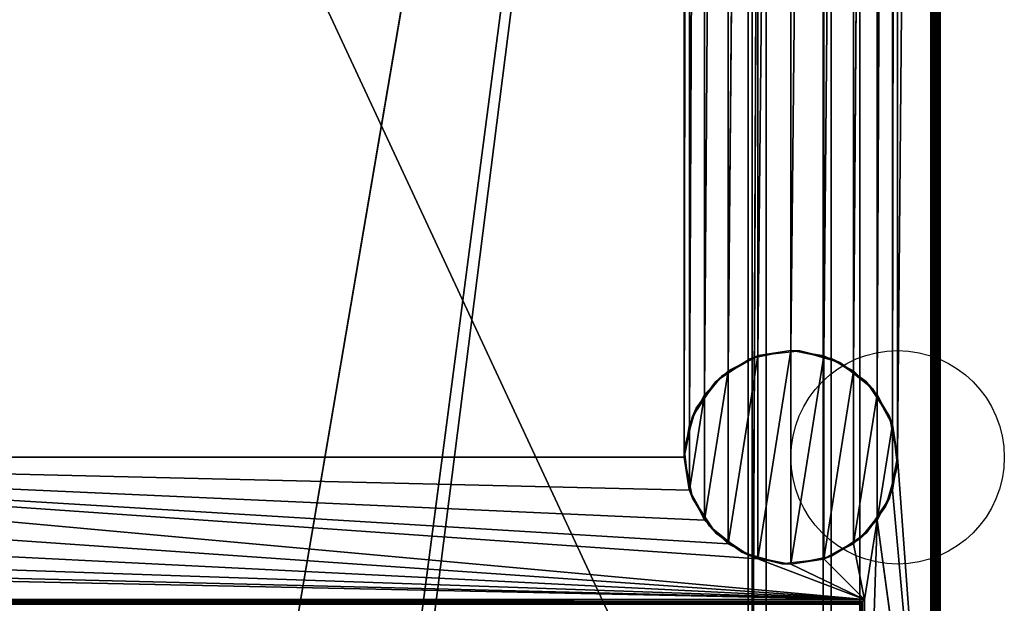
# Model space of a CAD drawing. Header units: millimetres. Extents: x -10 to 414, y -927 to 10.
# Tile 17 of 21: x 206 to 414, y -816 to -693. Entities that reach past the tile are written whole.
import ezdxf

# ---------------------------------------------------------------- set-up
doc = ezdxf.new("R2010")
doc.units = ezdxf.units.MM
doc.header["$MEASUREMENT"] = 0
for name, color, linetype, lineweight in [('0 Misc', 7, 'Continuous', 35), ('10 Raster Images', 7, 'Continuous', 35), ('5 Hatches', 7, 'Continuous', 35)]:
    doc.layers.add(name, color=color, linetype=linetype, lineweight=lineweight)

msp = doc.modelspace()

# ---------------------------------------------------------------- linework, layer by layer
at = {"layer": '0 Misc', "color": 160, "linetype": 'Continuous', "lineweight": 25}
for p, q in [((391, -785, 12), (398, -2, 12)), ((398, -881, 12), (398, -2, 12)), ((399, -1, 1195), (399, -899, 1195)), ((399, -2, 13), (399, -881, 13)), ((399, -881, 1173), (399, -2, 1173)), ((400, -1, 1174), (400, -899, 1174)), ((400, -899, 1194), (400, -1, 1194)), ((383, -17, 34.5), (383, -815, 34.5)), ((383, -17, 1173), (383, -881, 1173)), ((383, -881, 13), (383, -17, 1173)), ((383, -815.89, 33.95), (383, -17, 1173)), ((383, -815.71, 34.21), (383, -17, 1173)), ((383, -815.45, 34.39), (383, -17, 1173)), ((383, -815.16, 34.49), (383, -17, 1173)), ((383, -815, 34.5), (383, -17, 1173)), ((346, -785, 12), (346, -59, 12)), ((389.9, -778.05, 12), (391, -59, 12)), ((391, -59, 12), (391, -785, 12)), ((346, -785, 12), (347.1, -65.95, 12)), ((347.1, -778.05, 12), (347.1, -65.95, 12)), ((386.7, -771.77, 12), (389.9, -65.95, 12)), ((389.9, -778.05, 12), (389.9, -65.95, 12)), ((347.1, -778.05, 12), (350.3, -72.23, 12)), ((350.3, -771.77, 12), (350.3, -72.23, 12)), ((381.73, -766.8, 12), (386.7, -72.23, 12)), ((386.7, -771.77, 12), (386.7, -72.23, 12)), ((350.3, -771.77, 12), (355.27, -77.2, 12)), ((355.27, -766.8, 12), (355.27, -77.2, 12)), ((375.45, -763.6, 12), (381.73, -77.2, 12)), ((381.73, -766.8, 12), (381.73, -77.2, 12)), ((355.27, -766.8, 12), (361.55, -80.4, 12)), ((361.55, -763.6, 12), (361.55, -80.4, 12)), ((368.5, -762.5, 12), (375.45, -80.4, 12)), ((375.45, -763.6, 12), (375.45, -80.4, 12)), ((361.55, -763.6, 12), (368.5, -81.5, 12)), ((368.5, -762.5, 12), (368.5, -81.5, 12)), ((23, -159, 93), (360.3, -882.9, 93)), ((260.5, -842, 70), (377, -159, 70)), ((287.5, -842, 70), (377, -159, 70)), ((287.5, -864, 70), (377, -159, 70)), ((359.5, -883, 809), (359.5, -159, 809)), ((359.5, -883, 786), (359.5, -159, 786)), ((359.5, -883, 451), (359.5, -159, 451)), ((359.5, -883, 428), (359.5, -159, 428)), ((360.3, -882.9, 93), (360.3, -159.1, 93)), ((360.3, -159.1, 1140), (360.3, -882.9, 1140)), ((377, -883, 70), (377, -159, 70)), ((377, -883, 93), (377, -159, 70)), ((377, -882.9, 93), (377, -159, 70)), ((377, -881.6, 93), (377, -159, 70)), ((360.3, -882.9, 1140), (363.3, -160.4, 1140)), ((363.3, -881.6, 1140), (363.3, -160.4, 1140)), ((363.3, -881.6, 94.3), (363.3, -160.4, 94.3)), ((375.3, -160.4, 93), (375.3, -881.6, 93)), ((375.3, -160.4, 94.3), (375.3, -881.6, 94.3)), ((377, -881.6, 93), (377, -160.4, 93)), ((355.27, -803.2), (361.55, -763.6)), ((361.55, -806.4), (368.5, -762.5)), ((361.55, -806.4), (361.55, -763.6)), ((368.5, -807.5), (368.5, -762.5)), ((368.5, -807.5), (375.45, -763.6)), ((375.45, -806.4), (375.45, -763.6)), ((350.3, -798.23), (355.27, -766.8)), ((355.27, -803.2), (355.27, -766.8)), ((375.45, -806.4), (381.73, -766.8)), ((381.73, -803.2), (381.73, -766.8)), ((347.1, -791.95), (350.3, -771.77)), ((350.3, -798.23), (350.3, -771.77)), ((381.73, -803.2), (386.7, -771.77)), ((386.7, -798.23), (386.7, -771.77)), ((347.1, -791.95), (347.1, -778.05)), ((386.7, -798.23), (389.9, -778.05)), ((389.9, -791.95), (389.9, -778.05)), ((384, -815, 12), (54, -785, 12)), ((361.55, -806.4, 12), (54, -785, 12)), ((355.27, -803.2, 12), (54, -785, 12)), ((350.3, -798.23, 12), (54, -785, 12)), ((347.1, -791.95, 12), (54, -785, 12)), ((346, -785, 12), (54, -785, 12)), ((398, -881, 12), (391, -785, 12)), ((384, -815, 12), (52.9, -791.95, 12)), ((398, -881, 12), (389.9, -791.95, 12)), ((384, -815, 12), (49.7, -798.23, 12)), ((384, -815, 12), (386.7, -798.23, 12)), ((384, -881, 12), (386.7, -798.23, 12)), ((398, -881, 12), (386.7, -798.23, 12)), ((384, -815, 12), (44.73, -803.2, 12)), ((384, -815, 12), (381.73, -803.2, 12)), ((384, -815, 12), (31.5, -807.5, 12)), ((384, -815, 12), (38.45, -806.4, 12)), ((384, -815, 12), (361.55, -806.4, 12)), ((384, -815, 12), (368.5, -807.5, 12)), ((384, -815, 12), (375.45, -806.4, 12)), ((16, -815, 12), (384, -815, 12)), ((383, -815, 34.5), (17, -815, 34.5)), ((384, -815, 12), (384, -881, 12))]:
    msp.add_line(p, q, dxfattribs=at).dxf.unprotected_set("ltscale", 0)
for centre in [(391, -785), (391, -785, 12)]:
    msp.add_circle(centre, 22.5, dxfattribs=at).dxf.unprotected_set("ltscale", 0)
at = {"layer": '0 Misc', "color": 160, "linetype": 'Continuous', "lineweight": 25, "extrusion": (-0.654654, 0.755929, 0)}
msp.add_arc((243.27, 13, -867.47), 1.41, 270, 0, dxfattribs=at).dxf.unprotected_set("ltscale", 0)
at = {"layer": '0 Misc', "color": 160, "linetype": 'Continuous', "lineweight": 25, "extrusion": (-1, 0, 0)}
msp.add_arc((815, 33.5, -383), 1, 0, 90, dxfattribs=at).dxf.unprotected_set("ltscale", 0)
at = {"layer": '0 Misc', "color": 7, "lineweight": 25}
for points in [[(391, -59, 12), (398, -2, 12), (391, -785, 12)], [(398, -881, 12), (391, -785, 12), (398, -2, 12)], [(383, -17, 1173), (17, -881, 1173), (17, -17, 1173)], [(383, -881, 1173), (17, -881, 1173), (383, -17, 1173)], [(383, -17, 1173), (383, -881, 13), (383, -881, 1173)], [(383, -881, 13), (383, -17, 1173), (383, -815.89, 33.95)], [(383, -815.89, 33.95), (383, -17, 1173), (383, -815.71, 34.21)], [(383, -815.71, 34.21), (383, -17, 1173), (383, -815.45, 34.39)], [(383, -815.45, 34.39), (383, -17, 1173), (383, -815.16, 34.49)], [(383, -815.16, 34.49), (383, -17, 1173), (383, -815, 34.5)], [(383, -815, 34.5), (383, -17, 1173), (383, -17, 34.5)], [(54, -59, 12), (347.1, -52.05, 12), (54, -785, 12)], [(54, -785, 12), (347.1, -52.05, 12), (346, -59, 12)], [(346, -785, 12), (54, -785, 12), (346, -59, 12)], [(347.1, -65.95, 12), (346, -785, 12), (346, -59, 12)], [(389.9, -778.05, 12), (389.9, -65.95, 12), (391, -59, 12)], [(389.9, -778.05, 12), (391, -59, 12), (391, -785, 12)], [(346, -785, 12), (347.1, -65.95, 12), (347.1, -778.05, 12)], [(347.1, -778.05, 12), (347.1, -65.95, 12), (350.3, -72.23, 12)], [(386.7, -771.77, 12), (386.7, -72.23, 12), (389.9, -65.95, 12)], [(386.7, -771.77, 12), (389.9, -65.95, 12), (389.9, -778.05, 12)], [(347.1, -778.05, 12), (350.3, -72.23, 12), (350.3, -771.77, 12)], [(350.3, -771.77, 12), (350.3, -72.23, 12), (355.27, -77.2, 12)], [(381.73, -766.8, 12), (381.73, -77.2, 12), (386.7, -72.23, 12)], [(381.73, -766.8, 12), (386.7, -72.23, 12), (386.7, -771.77, 12)], [(350.3, -771.77, 12), (355.27, -77.2, 12), (355.27, -766.8, 12)], [(355.27, -766.8, 12), (355.27, -77.2, 12), (361.55, -80.4, 12)], [(375.45, -763.6, 12), (375.45, -80.4, 12), (381.73, -77.2, 12)], [(375.45, -763.6, 12), (381.73, -77.2, 12), (381.73, -766.8, 12)], [(355.27, -766.8, 12), (361.55, -80.4, 12), (361.55, -763.6, 12)], [(361.55, -763.6, 12), (361.55, -80.4, 12), (368.5, -81.5, 12)], [(368.5, -762.5, 12), (368.5, -81.5, 12), (375.45, -80.4, 12)], [(368.5, -762.5, 12), (375.45, -80.4, 12), (375.45, -763.6, 12)], [(361.55, -763.6, 12), (368.5, -81.5, 12), (368.5, -762.5, 12)], [(23, -883, 93), (360.3, -882.9, 93), (23, -159, 93)], [(23, -159, 93), (360.3, -882.9, 93), (360.3, -159.1, 93)], [(377, -159, 70), (23, -883, 70), (23, -159, 70)], [(23, -883, 70), (377, -159, 70), (112.5, -842, 70)], [(112.5, -842, 70), (377, -159, 70), (139.5, -842, 70)], [(139.5, -842, 70), (377, -159, 70), (139.5, -864, 70)], [(139.5, -864, 70), (377, -159, 70), (260.5, -842, 70)], [(260.5, -842, 70), (377, -159, 70), (287.5, -842, 70)], [(287.5, -842, 70), (377, -159, 70), (287.5, -864, 70)], [(377, -883, 70), (287.5, -864, 70), (377, -159, 70)], [(363.3, -160.4, 1140), (360.3, -159.1, 1140), (360.3, -882.9, 1140)], [(377, -159, 70), (377, -883, 93), (377, -883, 70)], [(377, -883, 93), (377, -159, 70), (377, -882.9, 93)], [(377, -882.9, 93), (377, -159, 70), (377, -881.6, 93)], [(377, -881.6, 93), (377, -159, 70), (377, -160.4, 93)], [(360.3, -882.9, 1140), (363.3, -881.6, 1140), (363.3, -160.4, 1140)], [(355.27, -803.2), (355.27, -766.8), (361.55, -763.6)], [(355.27, -803.2), (361.55, -763.6), (361.55, -806.4)], [(361.55, -806.4), (361.55, -763.6), (368.5, -762.5)], [(361.55, -806.4), (368.5, -762.5), (368.5, -807.5)], [(368.5, -807.5), (368.5, -762.5), (375.45, -763.6)], [(368.5, -807.5), (375.45, -763.6), (375.45, -806.4)], [(375.45, -806.4), (375.45, -763.6), (381.73, -766.8)], [(350.3, -798.23), (350.3, -771.77), (355.27, -766.8)], [(350.3, -798.23), (355.27, -766.8), (355.27, -803.2)], [(375.45, -806.4), (381.73, -766.8), (381.73, -803.2)], [(381.73, -803.2), (381.73, -766.8), (386.7, -771.77)], [(347.1, -791.95), (347.1, -778.05), (350.3, -771.77)], [(347.1, -791.95), (350.3, -771.77), (350.3, -798.23)], [(381.73, -803.2), (386.7, -771.77), (386.7, -798.23)], [(386.7, -798.23), (386.7, -771.77), (389.9, -778.05)], [(347.1, -778.05), (347.1, -791.95), (346, -785)], [(386.7, -798.23), (389.9, -778.05), (389.9, -791.95)], [(389.9, -791.95), (389.9, -778.05), (391, -785)], [(384, -815, 12), (52.9, -791.95, 12), (54, -785, 12)], [(384, -815, 12), (54, -785, 12), (361.55, -806.4, 12)], [(361.55, -806.4, 12), (54, -785, 12), (355.27, -803.2, 12)], [(355.27, -803.2, 12), (54, -785, 12), (350.3, -798.23, 12)], [(350.3, -798.23, 12), (54, -785, 12), (347.1, -791.95, 12)], [(347.1, -791.95, 12), (54, -785, 12), (346, -785, 12)], [(398, -881, 12), (389.9, -791.95, 12), (391, -785, 12)], [(384, -815, 12), (49.7, -798.23, 12), (52.9, -791.95, 12)], [(398, -881, 12), (386.7, -798.23, 12), (389.9, -791.95, 12)], [(384, -815, 12), (44.73, -803.2, 12), (49.7, -798.23, 12)], [(384, -815, 12), (381.73, -803.2, 12), (386.7, -798.23, 12)], [(384, -815, 12), (386.7, -798.23, 12), (384, -881, 12)], [(384, -881, 12), (386.7, -798.23, 12), (398, -881, 12)], [(384, -815, 12), (38.45, -806.4, 12), (44.73, -803.2, 12)], [(384, -815, 12), (375.45, -806.4, 12), (381.73, -803.2, 12)], [(16, -815, 12), (31.5, -807.5, 12), (384, -815, 12)], [(384, -815, 12), (31.5, -807.5, 12), (38.45, -806.4, 12)], [(384, -815, 12), (361.55, -806.4, 12), (368.5, -807.5, 12)], [(384, -815, 12), (368.5, -807.5, 12), (375.45, -806.4, 12)], [(383.29, -881, 12.29), (383.17, -815.83, 12.44), (383.29, -815.71, 12.29)]]:
    msp.add_3dface(points, dxfattribs=at)
for points, invisible_edges in [([(398, -881, 12), (398.38, -2, 12.08), (398.38, -881, 12.08)], 1), ([(398, -881, 12), (398, -2, 12), (398.38, -2, 12.08)], 12), ([(398.71, -2, 12.29), (398.38, -881, 12.08), (398.38, -2, 12.08)], 1), ([(398.71, -2, 12.29), (398.71, -881, 12.29), (398.38, -881, 12.08)], 12), ([(398.92, -2, 12.62), (398.71, -881, 12.29), (398.71, -2, 12.29)], 1), ([(398.92, -2, 12.62), (398.92, -881, 12.62), (398.71, -881, 12.29)], 12), ([(399, -2, 13), (398.92, -881, 12.62), (398.92, -2, 12.62)], 1), ([(399, -2, 13), (399, -881, 13), (398.92, -881, 12.62)], 12), ([(399, -1, 1173), (399.38, -899, 1173.08), (399, -2, 1173)], 1), ([(399, -1, 1173), (399.38, -1, 1173.08), (399.38, -899, 1173.08)], 12), ([(399, -1, 1195), (399.38, -899, 1194.92), (399.38, -1, 1194.92)], 1), ([(399, -1, 1195), (399, -899, 1195), (399.38, -899, 1194.92)], 12), ([(399.38, -899, 1173.08), (399, -881, 1173), (399, -2, 1173)], 12), ([(399.38, -899, 1173.08), (399.71, -1, 1173.29), (399.71, -899, 1173.29)], 1), ([(399.38, -899, 1173.08), (399.38, -1, 1173.08), (399.71, -1, 1173.29)], 12), ([(399.38, -1, 1194.92), (399.71, -899, 1194.71), (399.71, -1, 1194.71)], 1), ([(399.38, -1, 1194.92), (399.38, -899, 1194.92), (399.71, -899, 1194.71)], 12), ([(399.92, -1, 1173.62), (399.71, -899, 1173.29), (399.71, -1, 1173.29)], 1), ([(399.92, -1, 1173.62), (399.92, -899, 1173.62), (399.71, -899, 1173.29)], 12), ([(399.71, -1, 1194.71), (399.92, -899, 1194.38), (399.92, -1, 1194.38)], 1), ([(399.71, -1, 1194.71), (399.71, -899, 1194.71), (399.92, -899, 1194.38)], 12), ([(400, -1, 1174), (399.92, -899, 1173.62), (399.92, -1, 1173.62)], 1), ([(400, -1, 1174), (400, -899, 1174), (399.92, -899, 1173.62)], 12), ([(400, -899, 1194), (399.92, -1, 1194.38), (399.92, -899, 1194.38)], 1), ([(400, -899, 1194), (400, -1, 1194), (399.92, -1, 1194.38)], 12), ([(400, -899, 1194), (400, -1, 1174), (400, -1, 1194)], 1), ([(400, -899, 1194), (400, -899, 1174), (400, -1, 1174)], 12), ([(383, -815, 34.5), (17, -17, 34.5), (17, -815, 34.5)], 1), ([(383, -815, 34.5), (383, -17, 34.5), (17, -17, 34.5)], 12), ([(359.5, -883, 809), (40.5, -159, 809), (40.5, -883, 809)], 1), ([(359.5, -883, 809), (359.5, -159, 809), (40.5, -159, 809)], 12), ([(40.5, -883, 786), (359.5, -159, 786), (359.5, -883, 786)], 1), ([(40.5, -883, 786), (40.5, -159, 786), (359.5, -159, 786)], 12), ([(359.5, -883, 451), (40.5, -159, 451), (40.5, -883, 451)], 1), ([(359.5, -883, 451), (359.5, -159, 451), (40.5, -159, 451)], 12), ([(40.5, -883, 428), (359.5, -159, 428), (359.5, -883, 428)], 1), ([(40.5, -883, 428), (40.5, -159, 428), (359.5, -159, 428)], 12), ([(359.5, -883, 786), (359.5, -159, 809), (359.5, -883, 809)], 1), ([(359.5, -883, 786), (359.5, -159, 786), (359.5, -159, 809)], 12), ([(359.5, -883, 428), (359.5, -159, 451), (359.5, -883, 451)], 1), ([(359.5, -883, 428), (359.5, -159, 428), (359.5, -159, 451)], 12), ([(360.3, -882.9, 93), (360.3, -159.1, 1140), (360.3, -159.1, 93)], 1), ([(360.3, -882.9, 93), (360.3, -882.9, 1140), (360.3, -159.1, 1140)], 12), ([(363.3, -160.4, 94.3), (363.3, -881.6, 1140), (363.3, -881.6, 94.3)], 1), ([(363.3, -160.4, 94.3), (363.3, -160.4, 1140), (363.3, -881.6, 1140)], 12), ([(375.3, -881.6, 94.3), (363.3, -160.4, 94.3), (363.3, -881.6, 94.3)], 1), ([(375.3, -881.6, 94.3), (375.3, -160.4, 94.3), (363.3, -160.4, 94.3)], 12), ([(375.3, -881.6, 93), (377, -160.4, 93), (375.3, -160.4, 93)], 1), ([(375.3, -881.6, 93), (377, -881.6, 93), (377, -160.4, 93)], 12), ([(375.3, -881.6, 93), (375.3, -160.4, 94.3), (375.3, -881.6, 94.3)], 1), ([(375.3, -881.6, 93), (375.3, -160.4, 93), (375.3, -160.4, 94.3)], 12), ([(16, -815, 12), (383.62, -815.38, 12.08), (16.38, -815.38, 12.08)], 1), ([(16, -815, 12), (384, -815, 12), (383.62, -815.38, 12.08)], 1), ([(383.29, -815.71, 12.29), (16.38, -815.38, 12.08), (383.62, -815.38, 12.08)], 2), ([(383.29, -815.71, 12.29), (16.71, -815.71, 12.29), (16.38, -815.38, 12.08)], 12), ([(383.17, -815.83, 12.44), (16.71, -815.71, 12.29), (383.29, -815.71, 12.29)], 2), ([(383.17, -815.83, 12.44), (16.83, -815.83, 12.44), (16.71, -815.71, 12.29)], 12), ([(383, -815, 34.5), (17, -815.38, 34.42), (383, -815.38, 34.42)], 1), ([(383, -815, 34.5), (17, -815, 34.5), (17, -815.38, 34.42)], 12), ([(17, -815.71, 34.21), (383, -815.38, 34.42), (17, -815.38, 34.42)], 1), ([(17, -815.71, 34.21), (383, -815.71, 34.21), (383, -815.38, 34.42)], 12), ([(17, -815.92, 33.88), (383, -815.71, 34.21), (17, -815.71, 34.21)], 1), ([(17, -815.92, 33.88), (383, -815.92, 33.88), (383, -815.71, 34.21)], 12), ([(383.29, -881, 12.29), (383.62, -815.38, 12.08), (383.62, -881, 12.08)], 1), ([(383.29, -881, 12.29), (383.29, -815.71, 12.29), (383.62, -815.38, 12.08)], 12), ([(384, -815, 12), (383.62, -881, 12.08), (383.62, -815.38, 12.08)], 1), ([(384, -815, 12), (384, -881, 12), (383.62, -881, 12.08)], 12)]:
    msp.add_3dface(points, dxfattribs=dict(at, invisible_edges=invisible_edges))
at = {"layer": '0 Misc', "color": 158, "lineweight": 25}
for points in [[(361.69, -763.56, 12), (359.89, -764.21), (354, -767.8, 12)], [(361.69, -763.56, 12), (368.5, -762.5), (359.89, -764.21)], [(370.41, -762.58, 12), (368.5, -762.5), (361.69, -763.56, 12)], [(370.41, -762.58, 12), (377.11, -764.21), (368.5, -762.5)], [(378.85, -765.02, 12), (377.11, -764.21), (370.41, -762.58, 12)], [(354, -767.8, 12), (359.89, -764.21), (352.59, -769.09)], [(378.85, -765.02, 12), (384.41, -769.09), (377.11, -764.21)], [(385.7, -770.5, 12), (384.41, -769.09), (378.85, -765.02, 12)], [(354, -767.8, 12), (352.59, -769.09), (348.52, -774.65, 12)], [(348.52, -774.65, 12), (352.59, -769.09), (347.71, -776.39)], [(385.7, -770.5, 12), (389.29, -776.39), (384.41, -769.09)], [(389.94, -778.19, 12), (389.29, -776.39), (385.7, -770.5, 12)], [(346.08, -783.09, 12), (347.71, -776.39), (346, -785)], [(348.52, -774.65, 12), (347.71, -776.39), (346.08, -783.09, 12)], [(389.94, -778.19, 12), (391, -785), (389.29, -776.39)], [(390.92, -786.91, 12), (391, -785), (389.94, -778.19, 12)], [(346.08, -783.09, 12), (346, -785), (347.06, -791.81, 12)], [(347.06, -791.81, 12), (346, -785), (347.71, -793.61)], [(388.48, -795.35, 12), (389.29, -793.61), (390.92, -786.91, 12)], [(390.92, -786.91, 12), (389.29, -793.61), (391, -785)], [(347.06, -791.81, 12), (347.71, -793.61), (351.3, -799.5, 12)], [(351.3, -799.5, 12), (347.71, -793.61), (352.59, -800.91)], [(388.48, -795.35, 12), (384.41, -800.91), (389.29, -793.61)], [(383, -802.2, 12), (384.41, -800.91), (388.48, -795.35, 12)], [(351.3, -799.5, 12), (352.59, -800.91), (358.15, -804.98, 12)], [(358.15, -804.98, 12), (352.59, -800.91), (359.89, -805.79)], [(383, -802.2, 12), (377.11, -805.79), (384.41, -800.91)], [(383, -802.2, 12), (375.31, -806.44, 12), (377.11, -805.79)], [(358.15, -804.98, 12), (359.89, -805.79), (366.59, -807.42, 12)], [(359.89, -805.79), (368.5, -807.5), (366.59, -807.42, 12)], [(368.5, -807.5), (375.31, -806.44, 12), (366.59, -807.42, 12)], [(377.11, -805.79), (375.31, -806.44, 12), (368.5, -807.5)]]:
    msp.add_3dface(points, dxfattribs=at)
at = {"layer": '10 Raster Images', "color": 160, "linetype": 'Continuous', "lineweight": 25}
for p, q in [((398, -881, 12), (398, -2, 12)), ((383, -17, 1173), (383, -881, 1173)), ((383, -815, 34.5), (383, -17, 34.5)), ((383, -881, 1173), (383, -17, 1173)), ((360.3, -159.1, 93), (360.3, -882.9, 93)), ((360.3, -882.9, 1140), (360.3, -159.1, 1140)), ((377, -159, 70), (377, -883, 70)), ((377, -883, 70), (377, -159, 70)), ((363.3, -160.4, 1140), (363.3, -881.6, 1140)), ((377, -881.6, 93), (377, -160.4, 93)), ((361.55, -763.6), (355.27, -766.8)), ((355.27, -766.8, 12), (361.55, -763.6, 12)), ((368.5, -762.5), (361.55, -763.6)), ((361.55, -763.6, 12), (368.5, -762.5, 12)), ((375.45, -763.6), (368.5, -762.5)), ((368.5, -762.5, 12), (375.45, -763.6, 12)), ((381.73, -766.8), (375.45, -763.6)), ((375.45, -763.6, 12), (381.73, -766.8, 12)), ((355.27, -766.8), (350.3, -771.77)), ((350.3, -771.77, 12), (355.27, -766.8, 12)), ((386.7, -771.77), (381.73, -766.8)), ((381.73, -766.8, 12), (386.7, -771.77, 12)), ((350.3, -771.77), (347.1, -778.05)), ((347.1, -778.05, 12), (350.3, -771.77, 12)), ((389.9, -778.05), (386.7, -771.77)), ((386.7, -771.77, 12), (389.9, -778.05, 12)), ((347.1, -778.05), (346, -785)), ((346, -785, 12), (347.1, -778.05, 12)), ((391, -785), (389.9, -778.05)), ((389.9, -778.05, 12), (391, -785, 12)), ((346, -785), (347.1, -791.95)), ((347.1, -791.95, 12), (346, -785, 12)), ((389.9, -791.95), (391, -785)), ((391, -785, 12), (389.9, -791.95, 12)), ((347.1, -791.95), (350.3, -798.23)), ((350.3, -798.23, 12), (347.1, -791.95, 12)), ((386.7, -798.23), (389.9, -791.95)), ((389.9, -791.95, 12), (386.7, -798.23, 12)), ((350.3, -798.23), (355.27, -803.2)), ((355.27, -803.2, 12), (350.3, -798.23, 12)), ((381.73, -803.2), (386.7, -798.23)), ((386.7, -798.23, 12), (381.73, -803.2, 12)), ((355.27, -803.2), (361.55, -806.4)), ((361.55, -806.4, 12), (355.27, -803.2, 12)), ((375.45, -806.4), (381.73, -803.2)), ((381.73, -803.2, 12), (375.45, -806.4, 12)), ((361.55, -806.4), (368.5, -807.5)), ((368.5, -807.5, 12), (361.55, -806.4, 12)), ((368.5, -807.5), (375.45, -806.4)), ((375.45, -806.4, 12), (368.5, -807.5, 12)), ((16, -815, 12), (384, -815, 12)), ((383, -815.16, 34.49), (383, -815, 34.5)), ((383, -815.45, 34.39), (383, -815.16, 34.49)), ((383, -815.71, 34.21), (383, -815.45, 34.39)), ((383, -815.89, 33.95), (383, -815.71, 34.21)), ((384, -815, 12), (384, -881, 12))]:
    msp.add_line(p, q, dxfattribs=at).dxf.unprotected_set("ltscale", 0)
at = {"layer": '5 Hatches', "color": 7, "lineweight": 25}
for points, invisible_edges in [([(399, -899, 1195), (1, -1, 1195), (1, -899, 1195)], 1), ([(399, -899, 1195), (399, -1, 1195), (1, -1, 1195)], 12), ([(399, -2, 1173), (399, -881, 13), (399, -2, 13)], 1), ([(399, -2, 1173), (399, -881, 1173), (399, -881, 13)], 12)]:
    msp.add_3dface(points, dxfattribs=dict(at, invisible_edges=invisible_edges))

doc.saveas('drawing.dxf')
